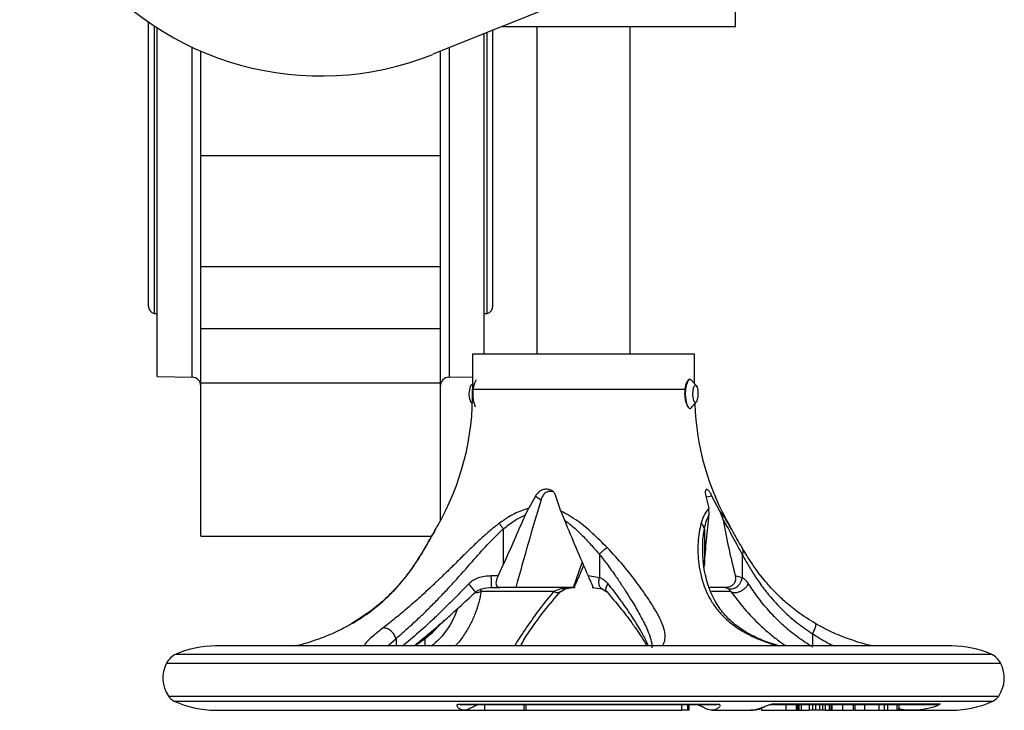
# Model space of a CAD drawing. Header units: millimetres. Extents: x 272 to 1443, y 39 to 1117.
# Tile 1 of 30: x 625 to 794, y 39 to 157. Entities that reach past the tile are written whole.
import ezdxf

# ---------------------------------------------------------------- set-up
doc = ezdxf.new("R2010")
doc.units = ezdxf.units.MM

msp = doc.modelspace()

# ---------------------------------------------------------------- linework, layer by layer
at = {"color": 7, "linetype": 'Continuous', "lineweight": 25}
for p, q in [((747.8, 171.82), (695.98, 151.03)), ((747.8, 155.82), (747.8, 171.82)), ((647.3, 156.61), (647.3, 107.97)), ((648.3, 155.93), (648.3, 106.62)), ((648.81, 95.82), (648.81, 155.6)), ((706.3, 107.97), (706.3, 155.17)), ((707.93, 155.82), (747.8, 155.82)), ((713.8, 155.82), (713.8, 99.69)), ((729.8, 99.69), (729.8, 155.82)), ((704.8, 99.69), (704.8, 154.57)), ((705.3, 106.62), (705.3, 154.77)), ((656.3, 133.71), (656.3, 151.58)), ((697.3, 133.71), (697.3, 151.56)), ((656.3, 133.71), (697.3, 133.71)), ((656.3, 114.66), (656.3, 133.71)), ((697.3, 114.66), (697.3, 133.71)), ((656.3, 114.66), (697.3, 114.66)), ((656.3, 104), (656.3, 114.66)), ((697.3, 104), (697.3, 114.66)), ((648.3, 106.62), (648.81, 106.62)), ((704.8, 106.62), (705.3, 106.62)), ((697.3, 104), (656.3, 104)), ((656.3, 94.77), (656.3, 104)), ((697.3, 94.77), (697.3, 104)), ((702.8, 99.69), (702.8, 93.66)), ((730.78, 99.69), (702.8, 99.69)), ((740.8, 99.69), (730.78, 99.69)), ((740.8, 94.61), (740.8, 99.69)), ((648.81, 95.82), (654.83, 95.72)), ((656.3, 94.77), (697.3, 94.77)), ((656.3, 68.5), (656.3, 94.77)), ((697.3, 71.15), (697.3, 94.77)), ((698.78, 95.72), (702.8, 95.79)), ((702.8, 94.61), (702.53, 94.31)), ((741.08, 94.31), (740.21, 95.26)), ((702.8, 93.66), (739.16, 93.66)), ((702.53, 91.45), (702.79, 91.16)), ((740.24, 90.52), (741.08, 91.45)), ((713.57, 75.37), (712.41, 73.31)), ((713.57, 75.37), (714.52, 74.72)), ((717.93, 72.79), (717.08, 75.37)), ((742.71, 75.37), (743.23, 73.31)), ((745.13, 72.79), (743.77, 75.37)), ((711.85, 72.18), (712.41, 73.31)), ((717.93, 72.79), (718.52, 71.26)), ((743.3, 72.18), (743.23, 73.31)), ((745.13, 72.79), (745.67, 71.26)), ((708.07, 69.73), (708.07, 63.59)), ((742.47, 69.73), (742.47, 63.59)), ((747.15, 69.63), (746.8, 70.24)), ((656.3, 68.5), (695.81, 68.5)), ((694.59, 66.35), (694.71, 66.53)), ((724.52, 65.37), (724.52, 61.38)), ((748.96, 65.37), (748.96, 61.38)), ((707.2, 61.69), (708.07, 63.59)), ((720.08, 59.69), (721.58, 64.01)), ((721.8, 63.48), (721.04, 61.69)), ((742.44, 63.14), (742.47, 63.59)), ((707.2, 61.69), (705.96, 61.69)), ((724.52, 61.38), (722.57, 61.69)), ((748.96, 61.38), (747.75, 61.69)), ((716.66, 59.01), (704.28, 59.01)), ((705.74, 59.69), (705.91, 59.69)), ((706.06, 59.78), (706.09, 59.69)), ((706.09, 59.69), (707.46, 59.69)), ((710.2, 59.69), (707.46, 59.69)), ((720.08, 59.69), (710.2, 59.69)), ((718.11, 59.53), (716.66, 59.01)), ((717.84, 58.99), (718.64, 59.48)), ((720.14, 59.69), (718.11, 59.53)), ((718.62, 59.48), (719.99, 59.68)), ((720.14, 59.69), (720.08, 59.69)), ((720.15, 59.7), (720.36, 59.73)), ((723.25, 59.73), (724.99, 59.48)), ((724.97, 59.48), (725.76, 58.99)), ((745.96, 59.69), (743.28, 59.69)), ((745.96, 59.69), (746.52, 59.53)), ((746.52, 59.53), (747, 59.01)), ((761.53, 53.46), (761.44, 53.53)), ((784.8, 49.69), (658.8, 49.69)), ((700.53, 39.75), (744.75, 39.75)), ((700.53, 39.75), (700.64, 39.69)), ((700.64, 39.69), (744.64, 39.69)), ((704.89, 38.69), (704.89, 39.69)), ((711.61, 38.69), (711.61, 39.69)), ((712, 38.69), (712, 39.69)), ((738.64, 38.69), (738.64, 39.69)), ((739.57, 39.69), (739.57, 38.69)), ((739.87, 38.69), (739.87, 39.69)), ((744.64, 39.69), (744.75, 39.75)), ((752.27, 39.12), (752.27, 38.69)), ((754.12, 39.69), (754, 39.69)), ((754.37, 39.79), (754.12, 39.69)), ((754.12, 39.69), (754.13, 39.7)), ((754.12, 39.69), (782.3, 39.69)), ((754.37, 39.79), (782.78, 39.79)), ((756.44, 39.69), (756.44, 38.69)), ((758.17, 39.69), (758.17, 38.69)), ((758.25, 39.69), (758.25, 38.69)), ((758.39, 39.69), (758.39, 38.69)), ((758.44, 39.69), (758.44, 38.69)), ((758.65, 39.69), (758.65, 38.69)), ((759.04, 39.69), (759.04, 38.69)), ((760.42, 39.69), (760.42, 38.69)), ((760.97, 39.69), (760.97, 38.69)), ((761.5, 39.69), (761.5, 38.69)), ((762.19, 39.69), (762.19, 38.69)), ((762.69, 39.69), (762.69, 38.69)), ((763.19, 38.69), (763.19, 39.69)), ((763.82, 39.69), (763.82, 38.69)), ((764.13, 39.69), (764.13, 38.69)), ((764.27, 39.69), (764.27, 38.69)), ((766.14, 39.69), (766.14, 38.69)), ((767.93, 39.69), (767.93, 38.69)), ((768.21, 39.69), (768.21, 38.69)), ((769.85, 39.69), (769.85, 38.69)), ((772.35, 39.69), (772.35, 38.69)), ((773.24, 39.69), (773.24, 38.69)), ((773.81, 39.69), (773.81, 38.69)), ((775.39, 39.69), (775.39, 38.69)), ((775.77, 39.69), (775.77, 38.69)), ((782.3, 39.69), (782.78, 39.79)), ((658.8, 38.69), (701.39, 38.69)), ((701.39, 38.69), (704.89, 38.69)), ((704.89, 38.69), (711.61, 38.69)), ((711.61, 38.69), (712, 38.69)), ((712, 38.69), (738.64, 38.69)), ((739.57, 38.69), (738.64, 38.69)), ((739.87, 38.69), (739.57, 38.69)), ((743.74, 38.69), (750.3, 38.69)), ((750.3, 38.69), (750.77, 38.69)), ((752.27, 38.69), (756.44, 38.69)), ((756.44, 38.69), (758.17, 38.69)), ((758.17, 38.69), (758.25, 38.69)), ((758.25, 38.69), (758.39, 38.69)), ((758.39, 38.69), (758.44, 38.69)), ((758.44, 38.69), (758.65, 38.69)), ((758.65, 38.69), (759.04, 38.69)), ((759.04, 38.69), (760.42, 38.69)), ((760.97, 38.69), (760.42, 38.69)), ((761.5, 38.69), (760.97, 38.69)), ((762.19, 38.69), (761.5, 38.69)), ((762.69, 38.69), (762.19, 38.69)), ((763.19, 38.69), (762.69, 38.69)), ((763.19, 38.69), (763.82, 38.69)), ((763.82, 38.69), (764.13, 38.69)), ((764.13, 38.69), (764.27, 38.69)), ((764.27, 38.69), (766.14, 38.69)), ((766.14, 38.69), (767.93, 38.69)), ((768.21, 38.69), (767.93, 38.69)), ((768.21, 38.69), (769.85, 38.69)), ((769.85, 38.69), (772.35, 38.69)), ((772.35, 38.69), (773.24, 38.69)), ((773.24, 38.69), (773.81, 38.69)), ((773.81, 38.69), (775.39, 38.69)), ((775.39, 38.69), (775.77, 38.69)), ((775.77, 38.69), (777.21, 38.69)), ((777.21, 38.69), (777.72, 38.69)), ((777.72, 38.69), (777.8, 38.69)), ((777.8, 38.69), (778.21, 38.69)), ((778.15, 38.69), (784.8, 38.69))]:
    msp.add_line(p, q, dxfattribs=at)
at = {"color": 8, "linetype": 'Continuous', "lineweight": 25}
for p, q in [((654.83, 95.72), (654.83, 152.25)), ((698.78, 152.15), (698.78, 95.72)), ((743.77, 75.37), (742.76, 75.17)), ((747, 59.01), (743.69, 59.01)), ((688.3, 49.69), (689.71, 50.99)), ((689.71, 50.99), (689.71, 49.69)), ((694.7, 49.69), (694.7, 50.99)), ((760.98, 51.79), (760.98, 49.69)), ((652.07, 48.27), (791.54, 48.27)), ((650.43, 46.73), (793.18, 46.73)), ((650.75, 41.11), (792.86, 41.11)), ((651.75, 40.26), (791.86, 40.26))]:
    msp.add_line(p, q, dxfattribs=at)
at = {"color": 7, "linetype": 'Continuous', "lineweight": 25, "flags": 128}
for points in [[(739.67, 90.63), (739.51, 91.01), (739.34, 91.8), (739.27, 92.74), (739.31, 93.71), (739.45, 94.55), (739.68, 95.13), (739.95, 95.37), (740.21, 95.26)], [(741.27, 91.88), (741.14, 91.52), (740.97, 91.38), (740.81, 91.46), (740.66, 91.76), (740.56, 92.23), (740.52, 92.79), (740.54, 93.37), (740.63, 93.88), (740.76, 94.23), (740.93, 94.37), (741.09, 94.29), (741.24, 93.99), (741.34, 93.53), (741.38, 92.96), (741.36, 92.38), (741.27, 91.88)], [(702.53, 94.31), (702.47, 94.23), (702.34, 93.88)]]:
    msp.add_lwpolyline(points, dxfattribs=at)
at = {"color": 7, "linetype": 'Continuous', "lineweight": 25}
for centre, radius, start, end in [((676.8, 198.82), 51.5, 68.1346, 291.8654), ((648.72, 107.97), 1.41, 180, 253.0577), ((704.89, 107.97), 1.41, 286.9423, 0), ((654.8, 94.22), 1.5, 360, 89), ((698.8, 94.22), 1.5, 91, 180), ((708.33, 92.83), 5.5, 153.783, 203.0575), ((657.77, 92.73), 45.04, 330.0359, 1.1782), ((705.3, 92.89), 3.12, 161.5267, 207.5077), ((785.84, 92.73), 45.04, 181.9977, 209.9472), ((658.8, 33.01), 16.69, 90, 113.8062), ((784.8, 33.01), 16.69, 66.1938, 90), ((653.44, 45.16), 3.4, 113.8062, 152.5058), ((790.17, 45.16), 3.4, 27.4942, 66.1938), ((655.3, 44.19), 5.5, 152.5058, 214.0659), ((788.3, 44.19), 5.5, 325.9341, 27.4942), ((652.79, 42.49), 2.47, 214.0659, 244.9881), ((790.81, 42.49), 2.47, 295.0119, 325.9341), ((658.8, 55.38), 16.69, 244.9881, 270), ((784.8, 55.38), 16.69, 270, 295.0119)]:
    msp.add_arc(centre, radius, start, end, dxfattribs=at)
for points, knots in [([(739.16, 93.66), (739.21, 93.92), (739.3, 94.44), (739.55, 95.01), (739.81, 95.34), (740.04, 95.43), (740.14, 95.29), (740.18, 95.24)], [0, 0, 0, 0, 0.219612, 0.439189, 0.659305, 0.878199, 1, 1, 1, 1]), ([(739.16, 93.66), (739.13, 93.4), (739.08, 92.87), (739.14, 92.04), (739.33, 91.3), (739.59, 90.73), (739.87, 90.39), (740.12, 90.36), (740.28, 90.48), (740.32, 90.67), (740.33, 90.7)], [0, 0, 0, 0, 0.133471, 0.273188, 0.412847, 0.553995, 0.696222, 0.836885, 0.975858, 1, 1, 1, 1]), ([(717.08, 75.37), (717, 75.56), (716.84, 75.93), (716.35, 76.33), (715.75, 76.55), (715.1, 76.54), (714.47, 76.32), (713.92, 75.92), (713.68, 75.55), (713.57, 75.37)], [0, 0, 0, 0, 0.144553, 0.289179, 0.432328, 0.574994, 0.717627, 0.860286, 1, 1, 1, 1]), ([(716.59, 76.08), (716.57, 76.09), (716.37, 76.17), (715.99, 76.18), (715.53, 76.08), (715.15, 75.85), (714.98, 75.62), (714.89, 75.5)], [0, 0, 0, 0, 0.033595, 0.289462, 0.515409, 0.748083, 1, 1, 1, 1]), ([(743.77, 75.37), (743.68, 75.56), (743.48, 75.93), (743.2, 76.33), (742.96, 76.55), (742.76, 76.54), (742.64, 76.32), (742.61, 75.92), (742.68, 75.55), (742.71, 75.37)], [0, 0, 0, 0, 0.144553, 0.289179, 0.432328, 0.574993, 0.717626, 0.860285, 1, 1, 1, 1]), ([(714.52, 74.72), (713.78, 72.23), (712.29, 67.26), (710.9, 62.21), (710.2, 59.69)], [0, 0, 0, 0, 0.499761, 1, 1, 1, 1]), ([(714.89, 75.5), (714.79, 75.34), (714.65, 75.1), (714.55, 74.81), (714.52, 74.72)], [0, 0, 0, 0, 0.705269, 1, 1, 1, 1]), ([(712.41, 73.31), (711.59, 73.02), (709.81, 72.4), (708.24, 71.3), (707.4, 70.71)], [0, 0, 0, 0, 0.464477, 1, 1, 1, 1]), ([(725.86, 66.53), (725.03, 67.35), (723.43, 68.93), (720.86, 71.18), (718.91, 72.26), (717.93, 72.79)], [0, 0, 0, 0, 0.346303, 0.671894, 1, 1, 1, 1]), ([(743.23, 73.31), (742.99, 73.02), (742.47, 72.4), (742.11, 71.3), (741.92, 70.71)], [0, 0, 0, 0, 0.462276, 1, 1, 1, 1]), ([(708.07, 63.59), (708.72, 65.02), (710, 67.87), (711.23, 70.74), (711.85, 72.18)], [0, 0, 0, 0, 0.499897, 1, 1, 1, 1]), ([(708.07, 69.73), (708.71, 70.25), (709.89, 71.2), (711.23, 71.87), (711.85, 72.18)], [0, 0, 0, 0, 0.53696, 1, 1, 1, 1]), ([(718.52, 71.26), (719.06, 70.86), (720.14, 70.04), (721.61, 68.6), (723.07, 67.04), (724.02, 65.94), (724.52, 65.37)], [0, 0, 0, 0, 0.238424, 0.480603, 0.726963, 1, 1, 1, 1]), ([(718.52, 71.26), (719.19, 69.66), (720.52, 66.45), (721.89, 63.28), (722.57, 61.69)], [0, 0, 0, 0, 0.499802, 1, 1, 1, 1]), ([(742.47, 69.73), (742.59, 70.25), (742.8, 71.2), (743.14, 71.87), (743.3, 72.18)], [0, 0, 0, 0, 0.538526, 1, 1, 1, 1]), ([(742.47, 63.59), (742.59, 65.02), (742.83, 67.87), (743.14, 70.74), (743.3, 72.18)], [0, 0, 0, 0, 0.499897, 1, 1, 1, 1]), ([(745.67, 71.26), (745.98, 69.66), (746.6, 66.45), (747.37, 63.28), (747.75, 61.69)], [0, 0, 0, 0, 0.4998024, 1, 1, 1, 1]), ([(745.67, 71.26), (745.89, 70.91), (746.36, 70.15), (747.11, 68.76), (747.98, 67.15), (748.62, 65.98), (748.96, 65.37)], [0, 0, 0, 0, 0.20957, 0.445342, 0.708554, 1, 1, 1, 1]), ([(707.4, 70.71), (706.87, 70.31), (705.8, 69.49), (704.28, 68.12), (702.79, 66.71), (701.3, 65.25), (699.76, 63.72), (698.25, 62.23), (696.81, 60.84), (695.49, 59.6), (694.19, 58.4), (692.92, 57.26), (691.35, 55.89), (689.47, 54.33), (688.15, 53.29), (687.48, 52.77)], [0, 0, 0, 0, 0.0706047, 0.143458, 0.2165247, 0.286811, 0.3635979, 0.4466031, 0.5115943, 0.5778638, 0.6427516, 0.7059366, 0.770244, 0.883507, 1, 1, 1, 1]), ([(689.71, 50.99), (690.09, 51.31), (690.85, 51.97), (692.22, 53.17), (693.65, 54.49), (695.18, 55.97), (696.65, 57.46), (698.18, 59.06), (700.23, 61.28), (702.6, 63.95), (705.3, 67.07), (707.14, 68.84), (708.07, 69.73)], [0, 0, 0, 0, 0.068749, 0.140597, 0.234062, 0.306825, 0.390448, 0.473041, 0.554975, 0.722941, 0.860129, 1, 1, 1, 1]), ([(696.46, 69.63), (696.3, 69.35), (695.69, 68.3), (695.03, 67.15), (694.55, 66.31)], [0, 0, 0, 0, 0.26693, 1, 1, 1, 1]), ([(694.71, 66.53), (695.22, 67.46), (695.95, 68.76), (696.61, 69.9), (696.81, 70.23)], [0, 0, 0, 0, 0.7092185, 1, 1, 1, 1]), ([(708.07, 69.73), (707.95, 69.9), (707.68, 70.26), (707.49, 70.56), (707.4, 70.71)], [0, 0, 0, 0, 0.478701, 1, 1, 1, 1]), ([(742.47, 69.73), (742.43, 69.9), (742.35, 70.26), (742.07, 70.56), (741.92, 70.71)], [0, 0, 0, 0, 0.477413, 1, 1, 1, 1]), ([(749.05, 66.31), (748.57, 67.15), (747.92, 68.3), (747.31, 69.35), (747.15, 69.63)], [0, 0, 0, 0, 0.7330703, 1, 1, 1, 1]), ([(694.6, 66.38), (694.11, 65.57), (693.28, 64.21), (692.09, 62.53), (691.37, 61.59), (690.95, 61.07), (690.45, 60.46), (689.48, 59.36), (687.81, 57.67), (685.37, 55.57), (683.24, 54.23), (682.06, 53.49)], [0, 0, 0, 0, 0.1741715, 0.2937501, 0.3595665, 0.3784056, 0.4065758, 0.4937793, 0.6219069, 0.7906719, 1, 1, 1, 1]), ([(682.16, 53.53), (682.51, 53.73), (683.19, 54.13), (684.16, 54.77), (685.1, 55.43), (686.47, 56.47), (688.18, 57.95), (690.05, 59.89), (691.65, 61.83), (692.9, 63.6), (693.91, 65.17), (694.45, 66.09), (694.71, 66.53)], [0, 0, 0, 0, 0.058845, 0.116977, 0.174513, 0.231555, 0.381349, 0.527413, 0.666594, 0.801176, 0.902778, 1, 1, 1, 1]), ([(724.52, 65.37), (724.61, 65.48), (724.8, 65.7), (725.13, 66.02), (725.49, 66.31), (725.74, 66.46), (725.86, 66.53)], [0, 0, 0, 0, 0.2466709, 0.5, 0.7533292, 1, 1, 1, 1]), ([(755.39, 49.69), (754.45, 49.97), (752.66, 50.51), (750.59, 51.49), (749.08, 52.37), (747.96, 53.16), (746.87, 54.07), (745.55, 55.45), (744.35, 57.19), (743.54, 58.92), (743.01, 60.42), (742.61, 61.94), (742.25, 63.98), (742.21, 65.51), (742.18, 66.35)], [0, 0, 0, 0, 0.100535, 0.190942, 0.253522, 0.302545, 0.361487, 0.438617, 0.560795, 0.658596, 0.710612, 0.784836, 0.881406, 1, 1, 1, 1]), ([(761.54, 53.49), (760.48, 54.16), (758.56, 55.35), (756.32, 57.21), (754.79, 58.68), (753.74, 59.8), (752.81, 60.87), (751.73, 62.23), (750.37, 64.14), (749.5, 65.58), (749.01, 66.38)], [0, 0, 0, 0, 0.188541, 0.339692, 0.453358, 0.529318, 0.592204, 0.690679, 0.826369, 1, 1, 1, 1]), ([(748.96, 65.37), (749.19, 64.95), (749.71, 63.99), (750.67, 62.37), (751.92, 60.47), (753.65, 58.18), (755.8, 55.83), (758.33, 53.59), (760.12, 52.38), (760.98, 51.79)], [0, 0, 0, 0, 0.085777, 0.197118, 0.32779, 0.471739, 0.673199, 0.841445, 1, 1, 1, 1]), ([(705.96, 61.69), (705.21, 61.64), (704.12, 61.56), (702.85, 60.96), (702.38, 60.54), (702.14, 60.33)], [0, 0, 0, 0, 0.538689, 0.774233, 1, 1, 1, 1]), ([(707.46, 59.69), (707.34, 59.71), (707.11, 59.74), (706.9, 60.05), (706.84, 60.49), (706.92, 61), (707.07, 61.4), (707.17, 61.64), (707.2, 61.69)], [0, 0, 0, 0, 0.206366, 0.413837, 0.597362, 0.765814, 0.944177, 1, 1, 1, 1]), ([(721.04, 61.69), (720.95, 61.49), (720.78, 61.08), (720.52, 60.51), (720.33, 60.08), (720.21, 59.82), (720.18, 59.77), (720.17, 59.75)], [0, 0, 0, 0, 0.232063, 0.465657, 0.666747, 0.847442, 1, 1, 1, 1]), ([(722.57, 61.69), (722.66, 61.49), (722.83, 61.08), (723.09, 60.51), (723.28, 60.08), (723.41, 59.79), (723.46, 59.7), (723.46, 59.69), (723.47, 59.69)], [0, 0, 0, 0, 0.2007, 0.402725, 0.576638, 0.732913, 0.944315, 1, 1, 1, 1]), ([(726, 60.33), (725.79, 60.55), (725.36, 61.01), (724.81, 61.25), (724.52, 61.38)], [0, 0, 0, 0, 0.4838176, 1, 1, 1, 1]), ([(747.75, 61.69), (747.79, 61.49), (747.85, 61.08), (747.67, 60.51), (747.3, 60.08), (746.78, 59.79), (746.32, 59.7), (746.02, 59.69), (745.96, 59.69)], [0, 0, 0, 0, 0.200698, 0.40272, 0.576631, 0.732904, 0.944303, 1, 1, 1, 1]), ([(746.52, 59.53), (746.63, 59.5), (746.86, 59.44), (747.25, 59.46), (747.65, 59.58), (748.05, 59.81), (748.41, 60.15), (748.68, 60.54), (748.87, 60.96), (748.93, 61.24), (748.96, 61.38)], [0, 0, 0, 0, 0.11302, 0.235716, 0.365832, 0.500001, 0.63417, 0.764285, 0.88698, 1, 1, 1, 1]), ([(750.04, 60.33), (749.87, 60.55), (749.53, 61.01), (749.16, 61.25), (748.96, 61.38)], [0, 0, 0, 0, 0.483828, 1, 1, 1, 1]), ([(703.24, 58.86), (703.41, 58.99), (703.77, 59.27), (704.73, 59.64), (705.53, 59.7), (706.08, 59.74)], [0, 0, 0, 0, 0.209898, 0.449334, 1, 1, 1, 1]), ([(711.03, 49.69), (711.14, 49.91), (711.58, 50.79), (712.9, 52.76), (715.02, 55.69), (716.91, 57.9), (717.91, 59.07)], [0, 0, 0, 0, 0.090228, 0.356917, 0.660947, 1, 1, 1, 1]), ([(725.76, 59), (726.56, 58.07), (728, 56.39), (729.66, 54.21), (730.87, 52.51), (731.79, 51.1), (732.38, 50.17), (732.59, 49.73), (732.61, 49.69)], [0, 0, 0, 0, 0.267101, 0.484522, 0.65294, 0.795878, 0.979496, 1, 1, 1, 1]), ([(747, 59.01), (747.08, 58.96), (747.25, 58.86), (747.62, 58.81), (748.07, 58.85), (748.56, 59.02), (749.05, 59.28), (749.48, 59.62), (749.82, 59.98), (749.97, 60.22), (750.04, 60.33)], [0, 0, 0, 0, 0.110157, 0.232114, 0.363436, 0.499995, 0.636556, 0.76788, 0.88984, 1, 1, 1, 1]), ([(760.98, 49.5), (760.15, 50.04), (758.45, 51.12), (756.29, 52.9), (754.63, 54.5), (753.42, 55.81), (752.49, 56.92), (751.62, 58.05), (750.79, 59.19), (750.29, 59.95), (750.04, 60.33)], [0, 0, 0, 0, 0.17729, 0.362716, 0.520177, 0.615623, 0.711612, 0.807653, 0.902821, 1, 1, 1, 1]), ([(692.87, 49.78), (693.06, 49.93), (693.78, 50.49), (694.99, 51.48), (696.58, 52.82), (698.37, 54.38), (700.66, 56.45), (702.38, 58.06), (703.34, 58.95)], [0, 0, 0, 0, 0.0574328, 0.2205022, 0.3504262, 0.5138605, 0.7303909, 1, 1, 1, 1]), ([(672.39, 49.69), (672.74, 49.77), (673.95, 50.07), (676.33, 50.83), (679.33, 52), (681.22, 53.02), (682.16, 53.53)], [0, 0, 0, 0, 0.116964, 0.408068, 0.7037, 1, 1, 1, 1]), ([(689.71, 50.99), (689.61, 51.22), (689.46, 51.58), (689.11, 52.01), (688.8, 52.3), (688.46, 52.54), (688.11, 52.7), (687.78, 52.78), (687.58, 52.77), (687.48, 52.77)], [0, 0, 0, 0, 0.233248, 0.36102, 0.492785, 0.625531, 0.756113, 0.881677, 1, 1, 1, 1]), ([(771.22, 49.69), (770.87, 49.77), (769.66, 50.07), (767.27, 50.83), (764.28, 52), (762.39, 53.02), (761.44, 53.53)], [0, 0, 0, 0, 0.116964, 0.408068, 0.7037, 1, 1, 1, 1]), ([(702.94, 39.29), (702.8, 39.21), (702.5, 39.04), (702.16, 38.86), (701.78, 38.72), (701.41, 38.67), (701.04, 38.72), (700.73, 38.82), (700.46, 38.97), (700.27, 39.15), (700.16, 39.33), (700.13, 39.47), (700.15, 39.58), (700.22, 39.68), (700.34, 39.73), (700.44, 39.75), (700.5, 39.75), (700.53, 39.75)], [0, 0, 0, 0, 0.086584, 0.189318, 0.29087, 0.416365, 0.527408, 0.616507, 0.706511, 0.787143, 0.853289, 0.893002, 0.926627, 0.963281, 0.981594, 0.990829, 1, 1, 1, 1]), ([(702.92, 39.28), (703.12, 39.39), (703.43, 39.57), (703.8, 39.66), (703.94, 39.69)], [0, 0, 0, 0, 0.622301, 1, 1, 1, 1]), ([(740.97, 39.69), (740.98, 39.69), (741.02, 39.7), (741.13, 39.68), (741.51, 39.6), (741.8, 39.44), (742.03, 39.32)], [0, 0, 0, 0, 0.012168, 0.095758, 0.297906, 1, 1, 1, 1]), ([(744.75, 39.75), (744.79, 39.75), (744.87, 39.75), (744.98, 39.72), (745.1, 39.64), (745.17, 39.39), (744.82, 38.96), (744.04, 38.64), (743.3, 38.7), (742.71, 38.95), (742.34, 39.15), (742.1, 39.29), (742.02, 39.33)], [0, 0, 0, 0, 0.011905, 0.023788, 0.046064, 0.09285, 0.252786, 0.491926, 0.737627, 0.863848, 0.950488, 1, 1, 1, 1]), ([(750.24, 38.69), (750.65, 38.72), (751.25, 38.76), (752.1, 39.05), (752.71, 39.29), (753.22, 39.5), (753.67, 39.66), (753.96, 39.74), (754.21, 39.78), (754.32, 39.79), (754.37, 39.79)], [0, 0, 0, 0, 0.383166, 0.567585, 0.696683, 0.836906, 0.890824, 0.945122, 0.975826, 1, 1, 1, 1]), ([(752.27, 38.99), (752.16, 38.95), (751.84, 38.83), (751.36, 38.73), (750.84, 38.67), (750.53, 38.71), (750.4, 38.72)], [0, 0, 0, 0, 0.1669388, 0.4803843, 0.7936078, 1, 1, 1, 1]), ([(753.14, 39.47), (753.32, 39.53), (753.62, 39.64), (753.89, 39.68), (754, 39.69)], [0, 0, 0, 0, 0.6098244, 1, 1, 1, 1]), ([(782.78, 39.79), (782.8, 39.79), (782.85, 39.78), (782.84, 39.73), (782.7, 39.62), (782.01, 39.28), (780.47, 38.84), (778.3, 38.64), (776.66, 38.73), (775.75, 38.91), (775.62, 38.94)], [0, 0, 0, 0, 0.020749, 0.041489, 0.079371, 0.1578, 0.413647, 0.680553, 0.954919, 1, 1, 1, 1]), ([(775.85, 38.84), (775.88, 38.84), (776.52, 38.69), (777.14, 38.71), (777.73, 38.73)], [0, 0, 0, 0, 0.04807, 1, 1, 1, 1]), ([(782.52, 39.74), (782.52, 39.73), (782.51, 39.73), (782.46, 39.72), (782.42, 39.71), (782.39, 39.71)], [0, 0, 0, 0, 0.253216, 0.506857, 1, 1, 1, 1])]:
    msp.add_open_spline(points, degree=3, knots=knots, dxfattribs=at)
at = {"color": 8, "linetype": 'Continuous', "lineweight": 25}
for points, knots in [([(746.8, 70.24), (746.58, 70.62), (746.02, 71.63), (745.47, 72.35), (745.13, 72.79)], [0, 0, 0, 0, 0.37929, 1, 1, 1, 1]), ([(741.92, 70.71), (741.79, 70.2), (741.53, 69.17), (741.36, 67.41), (741.34, 65.59), (741.5, 63.66), (741.88, 61.61), (742.51, 59.63), (743.37, 57.81), (744.44, 56.16), (745.83, 54.57), (747.36, 53.28), (748.93, 52.24), (750.46, 51.4), (752.14, 50.67), (753.72, 50.1), (754.74, 49.81), (755.17, 49.69)], [0, 0, 0, 0, 0.067895, 0.137994, 0.207566, 0.279391, 0.358959, 0.445876, 0.516071, 0.587567, 0.665225, 0.744846, 0.795326, 0.851653, 0.910324, 0.961962, 1, 1, 1, 1]), ([(742.21, 66.22), (742.2, 66.6), (742.17, 67.83), (742.35, 68.96), (742.47, 69.73)], [0, 0, 0, 0, 0.307575, 1, 1, 1, 1]), ([(735.21, 49.69), (735.25, 49.73), (735.43, 49.91), (735.69, 50.44), (735.84, 51.34), (735.6, 52.69), (734.96, 54.26), (734.03, 55.96), (732.76, 57.98), (731, 60.47), (728.65, 63.51), (726.8, 65.51), (725.86, 66.53)], [0, 0, 0, 0, 0.014599, 0.070868, 0.170621, 0.269962, 0.384191, 0.480329, 0.567646, 0.71138, 0.8532, 1, 1, 1, 1]), ([(748.96, 65.37), (749.01, 65.48), (749.11, 65.71), (749.13, 66.02), (749.1, 66.24), (749.03, 66.33), (749.02, 66.35)], [0, 0, 0, 0, 0.30726, 0.622811, 0.93836, 1, 1, 1, 1]), ([(724.52, 65.37), (724.96, 64.81), (725.92, 63.6), (727.17, 61.83), (728.35, 60.09), (729.38, 58.5), (730.26, 57.06), (730.99, 55.83), (731.63, 54.69), (732.23, 53.53), (732.81, 52.28), (733.25, 51.07), (733.52, 50.05), (733.51, 49.55), (733.51, 49.37)], [0, 0, 0, 0, 0.090437, 0.197914, 0.283473, 0.374004, 0.462931, 0.529225, 0.593084, 0.673367, 0.751387, 0.849986, 0.946759, 1, 1, 1, 1]), ([(705.96, 61.69), (705.96, 61.43), (705.96, 60.9), (705.99, 60.25), (706.03, 59.85), (706.05, 59.79), (706.06, 59.78)], [0, 0, 0, 0, 0.290915, 0.581831, 0.872746, 1, 1, 1, 1]), ([(724.98, 59.49), (724.91, 59.52), (724.76, 59.58), (724.59, 59.82), (724.47, 60.15), (724.42, 60.54), (724.43, 60.96), (724.49, 61.24), (724.52, 61.38)], [0, 0, 0, 0, 0.151194, 0.330773, 0.510352, 0.684505, 0.848728, 1, 1, 1, 1]), ([(702.14, 60.33), (701.55, 59.73), (700.36, 58.51), (698.56, 56.69), (696.77, 54.94), (694.62, 52.92), (692.59, 51.12), (691.28, 50.04), (690.85, 49.69)], [0, 0, 0, 0, 0.152051, 0.308377, 0.468302, 0.61647, 0.873265, 1, 1, 1, 1]), ([(704.28, 59.01), (704.15, 58.39), (703.89, 57.11), (703.27, 55.25), (702.48, 53.43), (701.42, 51.65), (700.52, 50.39), (699.88, 49.77), (699.8, 49.69)], [0, 0, 0, 0, 0.183618, 0.376379, 0.563648, 0.757381, 0.969776, 1, 1, 1, 1]), ([(703.24, 58.88), (703.25, 58.89), (703.27, 58.91), (703.18, 59.07), (703, 59.33), (702.74, 59.65), (702.45, 59.99), (702.24, 60.22), (702.14, 60.33)], [0, 0, 0, 0, 0.1364026, 0.3210321, 0.5056619, 0.6835874, 0.8494552, 1, 1, 1, 1]), ([(703.27, 58.88), (703.31, 58.87), (703.51, 58.85), (703.86, 58.89), (704.14, 58.97), (704.28, 59.01)], [0, 0, 0, 0, 0.1158046, 0.5793174, 1, 1, 1, 1]), ([(704.28, 59.01), (704.24, 59.13), (704.19, 59.28), (704.12, 59.36), (704.11, 59.37)], [0, 0, 0, 0, 0.8059516, 1, 1, 1, 1]), ([(716.66, 59.01), (715.87, 58.03), (714.21, 55.96), (712.06, 52.92), (710.6, 50.78), (710.09, 49.81), (710.02, 49.69)], [0, 0, 0, 0, 0.2930009, 0.616903, 0.9533247, 1, 1, 1, 1]), ([(716.66, 59.01), (716.78, 58.96), (717.03, 58.86), (717.38, 58.81), (717.67, 58.85), (717.79, 58.96), (717.84, 59.01)], [0, 0, 0, 0, 0.231252, 0.487275, 0.762957, 1, 1, 1, 1]), ([(718.11, 59.53), (718.19, 59.5), (718.36, 59.44), (718.54, 59.44), (718.61, 59.48), (718.62, 59.48)], [0, 0, 0, 0, 0.455157, 0.949281, 1, 1, 1, 1]), ([(725.77, 59.01), (725.75, 59.02), (725.67, 59.08), (725.62, 59.29), (725.65, 59.62), (725.78, 59.98), (725.93, 60.22), (726, 60.33)], [0, 0, 0, 0, 0.042927, 0.304322, 0.555693, 0.789139, 1, 1, 1, 1]), ([(732.91, 49.69), (732.79, 49.95), (732.56, 50.5), (732.09, 51.41), (731.53, 52.41), (730.91, 53.45), (730.23, 54.52), (729.49, 55.64), (728.69, 56.79), (727.85, 57.96), (726.97, 59.13), (726.33, 59.93), (726, 60.33)], [0, 0, 0, 0, 0.088735, 0.187534, 0.289174, 0.393778, 0.488262, 0.589518, 0.697599, 0.794113, 0.894955, 1, 1, 1, 1]), ([(747, 59.01), (747.74, 58.03), (749.26, 56.04), (751.54, 53.65), (753.58, 51.85), (755.04, 50.67), (756.06, 49.98), (756.49, 49.69)], [0, 0, 0, 0, 0.292067, 0.5958, 0.741391, 0.890618, 1, 1, 1, 1]), ([(700.23, 56.08), (700.09, 55.69), (699.75, 54.74), (698.76, 52.92), (697.52, 51.12), (696.22, 50.04), (695.78, 49.69)], [0, 0, 0, 0, 0.162505, 0.396011, 0.800416, 1, 1, 1, 1]), ([(687.48, 52.77), (686.92, 52.32), (685.8, 51.44), (684.78, 50.47), (684.28, 49.9), (684.32, 49.7), (684.32, 49.69)], [0, 0, 0, 0, 0.333667, 0.658683, 0.981527, 1, 1, 1, 1]), ([(694.7, 50.99), (695.04, 51.26), (695.73, 51.8), (696.59, 52.63), (697.09, 53.2), (697.31, 53.46)], [0, 0, 0, 0, 0.351308, 0.708368, 1, 1, 1, 1]), ([(760.98, 51.79), (761.1, 52.01), (761.28, 52.36), (761.44, 52.77), (761.53, 53.06), (761.58, 53.28), (761.59, 53.44), (761.54, 53.45), (761.53, 53.46)], [0, 0, 0, 0, 0.284794, 0.438765, 0.596209, 0.753653, 0.907624, 1, 1, 1, 1]), ([(692.87, 49.78), (692.94, 49.81), (693.64, 50.16), (694.2, 50.6), (694.7, 50.99)], [0, 0, 0, 0, 0.090569, 1, 1, 1, 1]), ([(760.98, 51.79), (761.82, 51.25), (763.02, 50.47), (764.33, 49.87), (764.73, 49.69)], [0, 0, 0, 0, 0.694333, 1, 1, 1, 1])]:
    msp.add_open_spline(points, degree=3, knots=knots, dxfattribs=at)

doc.saveas('drawing.dxf')
